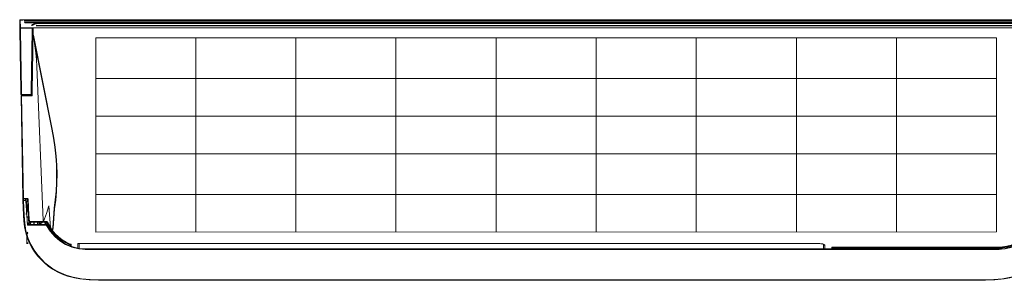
# Model space of a CAD drawing. Header units: centimetres. Extents: x -1062 to 5388, y 1642 to 2943.
# Tile 51 of 89: x 4490 to 4568, y 1843 to 1864. Entities that reach past the tile are written whole.
import ezdxf

# ---------------------------------------------------------------- set-up
doc = ezdxf.new("R2010")
doc.units = ezdxf.units.CM
doc.layers.add('M-EQPM', color=220, linetype='Continuous', lineweight=25)

# ---------------------------------------------------------------- blocks, each defined once
blk = doc.blocks.new('A$C65818201')
at = {"lineweight": 5}
for points in [[(-418.27, -0.3), (-418.27, -0.24), (-418.25, -0.18), (-418.22, -0.13), (-418.18, -0.09), (-418.14, -0.05), (-418.09, -0.02), (-418.03, 0), (-417.97, 0)], [(-417.97, 0), (-415.97, 0)], [(-417.97, 0), (-417.97, -0.01), (-417.97, -0.04), (-417.97, -0.09)], [(-415.97, 0), (415.97, 0)], [(-418.47, -0.59), (-418.47, -0.47), (-418.47, -0.38), (-418.47, -0.32), (-418.47, -0.3)], [(-418.47, -0.3), (-418.27, -0.3)], [(-418.27, -0.59), (-418.47, -0.59)], [(-418.47, -0.59), (-418.37, -6.43)], [(-418.26, -12.35), (-418.37, -6.43)], [(-418.37, -6.43), (-418.35, -6.52), (-418.33, -6.61), (-418.28, -6.7), (-418.21, -6.77), (-418.14, -6.83), (-418.05, -6.88), (-417.96, -6.9), (-417.86, -6.91)], [(-418.27, -0.35), (-418.26, -0.27), (-418.2, -0.18), (-418.13, -0.13), (-418.03, -0.09), (-418, -0.09), (-417.97, -0.09)], [(-418.27, -0.5), (-418.26, -0.46), (-418.24, -0.42), (-418.21, -0.38), (-418.18, -0.36), (-418.13, -0.33), (-418.09, -0.31), (-418.03, -0.3), (-417.97, -0.29)], [(-418.27, -0.36), (-418.27, -0.32), (-418.27, -0.3), (-418.27, -0.3)], [(-418.27, -0.5), (-418.27, -0.44), (-418.27, -0.4), (-418.27, -0.35)], [(-418.27, -0.35), (-418.27, -0.36)], [(-418.27, -0.39), (-418.27, -0.36)], [(-418.27, -0.39), (-418.27, -0.45), (-418.27, -0.51), (-418.27, -0.59)], [(-418.17, -6.43), (-418.27, -0.5)], [(-418.17, -6.44), (-418.27, -0.59)], [(-418.17, -6.43), (-418.16, -6.39), (-418.14, -6.35), (-418.11, -6.32), (-418.08, -6.29), (-418.03, -6.26), (-417.98, -6.24), (-417.92, -6.22), (-417.86, -6.22)], [(-418.17, -6.44), (-418.17, -6.43)], [(-417.67, -6.63), (-417.76, -6.63), (-417.86, -6.61), (-417.94, -6.6), (-418.02, -6.57), (-418.08, -6.54), (-418.12, -6.5), (-418.16, -6.47), (-418.17, -6.43)], [(-417.68, -6.91), (-417.77, -6.9), (-417.86, -6.88), (-417.95, -6.83), (-418.02, -6.78), (-418.09, -6.71), (-418.13, -6.63), (-418.16, -6.54), (-418.17, -6.44)], [(-417.97, -0.09), (-417.97, -0.14), (-417.97, -0.21), (-417.97, -0.29)], [(-415.97, -0.29), (-417.97, -0.29)], [(-417.97, -0.29), (-417.86, -6.22)], [(-417.86, -6.22), (-417.86, -6.26), (-417.85, -6.29), (-417.83, -6.33), (-417.81, -6.36), (-417.78, -6.38), (-417.75, -6.39), (-417.71, -6.41), (-417.67, -6.41)], [(-417.68, -6.91), (-417.86, -6.91)], [(-417.86, -6.91), (-417.76, -12.36)], [(-417.67, -6.63), (-417.68, -6.91)], [(-417.67, -6.41), (-408.4, -6.41)], [(-417.67, -6.63), (-417.67, -6.6), (-417.67, -6.57), (-417.67, -6.54), (-417.67, -6.51), (-417.67, -6.49), (-417.67, -6.46), (-417.67, -6.43), (-417.67, -6.41)], [(-408.4, -6.63), (-417.67, -6.63)], [(415.96, -0.98), (-414.98, -0.98)], [(-414.96, -2), (415.94, -2)], [(415.93, -2.49), (-414.29, -2.49)], [(-409.11, -4.68), (-408.11, -3.91), (-406.66, -3.14), (-405.08, -2.67), (415.93, -2.51)], [(-408.5, -12.36), (-408.4, -6.41)], [(405.31, -6.5), (-408.39, -6.5)], [(415.92, -3), (-404.98, -3.15), (-406.47, -3.6), (-407.84, -4.32), (-408.34, -4.68)], [(-408.09, -6.5), (-408.2, -12.36)], [(-407.8, -6.5), (-407.9, -12.21)], [(-407.61, -6.5), (-407.71, -12.36)], [(415.89, -4.68), (-405.28, -4.68)], [(415.89, -4.84), (-405.28, -4.84)], [(-417.83, -37.3), (-417.97, -29.04), (-418.12, -20.72), (-418.26, -12.35)], [(-418.26, -12.35), (-418.25, -12.36), (-418.23, -12.36), (-418.18, -12.36), (-418.12, -12.36), (-418.04, -12.36), (-417.96, -12.36), (-417.86, -12.36), (-417.76, -12.36)], [(-417.76, -12.36), (-417.62, -20.76), (-417.47, -29.11), (-417.32, -37.39)], [(-408.93, -37.39), (-408.79, -29.11), (-408.64, -20.76), (-408.5, -12.36)], [(-408.2, -12.36), (-408.34, -20.73), (-408.49, -29.07), (-408.63, -37.33)], [(-408.5, -12.36), (-408.44, -12.36), (-408.39, -12.36), (-408.33, -12.36), (-408.29, -12.36), (-408.25, -12.36), (-408.22, -12.36), (-408.2, -12.36)], [(-407.9, -12.21), (-408.05, -20.6), (-408.19, -28.95), (-408.33, -37.23)], [(-407.9, -12.21), (-407.95, -12.21), (-408.01, -12.21), (-408.06, -12.21), (-408.11, -12.21), (-408.15, -12.21), (-408.17, -12.21), (-408.19, -12.21), (-408.2, -12.21)], [(-408.15, -37.39), (-408, -29.11), (-407.86, -20.76), (-407.71, -12.36)], [(-407.9, -12.21), (-407.71, -12.21)], [(-407.71, -12.36), (-407.49, -12.36)], [(-407.49, -12.36), (-407.48, -12.44), (-406.4, -19.32), (-406.14, -20.9)], [(-406.35, -20.92), (-406.57, -19.34), (-407.48, -12.44), (-407.49, -12.36)], [(-407.49, -12.36), (-392.4, -87.31)], [(-357.74, -169.47), (-357.74, -14.47), (362.26, -14.47)], [(-277.74, -169.47), (-277.74, -14.47)], [(-197.74, -169.47), (-197.74, -14.47)], [(-117.74, -169.47), (-117.74, -14.47)], [(-37.74, -169.47), (-37.74, -14.47)], [(42.26, -169.47), (42.26, -14.47)], [(122.26, -169.47), (122.26, -14.47)], [(202.26, -169.47), (202.26, -14.47)], [(282.26, -169.47), (282.26, -14.47)], [(362.26, -169.47), (362.26, -14.47)], [(-406.14, -20.9), (-406.16, -20.9), (-406.19, -20.9), (-406.21, -20.9), (-406.24, -20.91), (-406.27, -20.91), (-406.29, -20.91), (-406.32, -20.92), (-406.35, -20.92)], [(-404.86, -37.39), (-405.15, -31.93), (-405.65, -26.44), (-406.35, -20.92)], [(-406.14, -20.9), (-405.44, -26.42), (-404.94, -31.93), (-404.65, -37.4)], [(-392.75, -87.37), (-406.14, -20.9)], [(-417.44, -59.71), (-417.83, -37.3)], [(-417.83, -37.3), (-417.82, -37.31), (-417.79, -37.33), (-417.75, -37.35), (-417.68, -37.37), (-417.61, -37.38), (-417.52, -37.38), (-417.42, -37.39), (-417.32, -37.39)], [(-417.32, -37.39), (-416.94, -59.76)], [(-409.32, -59.57), (-408.93, -37.39)], [(-408.63, -37.33), (-409.02, -59.51)], [(-408.93, -37.39), (-408.87, -37.39), (-408.82, -37.39), (-408.77, -37.38), (-408.72, -37.37), (-408.68, -37.37), (-408.66, -37.36), (-408.64, -37.34), (-408.63, -37.33)], [(-408.33, -37.23), (-408.72, -59.45)], [(-408.33, -37.23), (-408.39, -37.23), (-408.45, -37.24), (-408.5, -37.24), (-408.54, -37.25), (-408.58, -37.26), (-408.61, -37.27), (-408.63, -37.28), (-408.63, -37.29)], [(-408.15, -37.39), (-408.56, -60.8)], [(-408.15, -37.23), (-408.33, -37.23)], [(-404.65, -37.4), (-404.67, -37.4), (-404.69, -37.39), (-404.72, -37.39), (-404.74, -37.39), (-404.77, -37.39), (-404.8, -37.38), (-404.83, -37.39), (-404.86, -37.39)], [(-399.79, -160.35), (-404.86, -37.39)], [(-404.65, -37.4), (-399.59, -160.36)], [(-357.74, -46.97), (362.26, -46.97)], [(-417.44, -59.71), (-417.43, -59.76), (-417.42, -59.82), (-417.39, -59.87), (-417.35, -59.92), (-417.31, -59.95), (-417.25, -59.98), (-417.19, -60), (-417.14, -60)], [(-417.44, -59.71), (-417.43, -59.72), (-417.4, -59.73), (-417.35, -59.74), (-417.29, -59.75), (-417.21, -59.76), (-417.13, -59.76), (-417.03, -59.76), (-416.94, -59.76)], [(-417.42, -60.8), (-417.41, -60.8), (-417.38, -60.8), (-417.33, -60.8), (-417.27, -60.8), (-417.2, -60.8), (-417.11, -60.8), (-417.02, -60.8), (-416.92, -60.8)], [(-415.99, -142.73), (-417.42, -60.8)], [(-416.92, -60.5), (-416.99, -60.51), (-417.05, -60.54), (-417.11, -60.57), (-417.15, -60.61), (-417.21, -60.71), (-417.22, -60.8)], [(-416.94, -60), (-416.98, -60), (-417.01, -60), (-417.05, -60), (-417.08, -60), (-417.1, -60), (-417.12, -60), (-417.13, -60), (-417.14, -60)], [(-416.94, -59.76), (-416.94, -59.81), (-416.94, -59.86), (-416.94, -59.9), (-416.94, -59.94), (-416.94, -59.96), (-416.94, -59.99), (-416.94, -60), (-416.94, -60)], [(-416.94, -59.76), (-409.52, -59.76)], [(-409.52, -60), (-416.94, -60)], [(-416.92, -60.5), (-408.56, -60.5)], [(-416.92, -60.8), (-416.92, -60.69), (-416.92, -60.59), (-416.92, -60.52), (-416.92, -60.5)], [(-408.56, -60.8), (-416.92, -60.8)], [(-416.92, -60.8), (-415.49, -142.63)], [(-416.12, -60.5), (-416.11, -60)], [(-415.81, -60), (-415.82, -60.5)], [(-415.42, -60.5), (-415.43, -60)], [(-415.13, -60), (-415.12, -60.5)], [(-415.1, -60.5), (-415.1, -60.5), (-415.11, -60.5), (-415.12, -60.5)], [(-414.83, -60), (-414.82, -60.5)], [(-414.82, -60.5), (-414.83, -60)], [(-414.82, -60.5), (-414.82, -60.5)], [(-414.33, -60), (-414.32, -60.5)], [(-413.18, -60.5), (-413.19, -60)], [(-412.68, -60.5), (-412.69, -60)], [(-412.18, -60), (-412.18, -60.5)], [(-411.94, -60.5), (-411.93, -60)], [(-411.43, -60), (-411.44, -60.5)], [(-410.93, -60), (-410.94, -60.5)], [(-409.54, -60.5), (-409.53, -60)], [(-409.02, -59.51), (-409.03, -59.61), (-409.06, -59.7), (-409.11, -59.79), (-409.17, -59.86), (-409.25, -59.92), (-409.33, -59.96), (-409.42, -59.99), (-409.52, -60)], [(-409.52, -59.76), (-409.48, -59.76), (-409.45, -59.75), (-409.41, -59.73), (-409.38, -59.71), (-409.35, -59.67), (-409.34, -59.64), (-409.32, -59.6), (-409.32, -59.57)], [(-408.79, -59.76), (-408.94, -59.81), (-409.1, -59.88), (-409.33, -59.97), (-409.48, -60), (-409.52, -60), (-409.52, -60)], [(-409.52, -59.76), (-409.52, -59.81), (-409.52, -59.86), (-409.52, -59.9), (-409.52, -59.94), (-409.52, -59.96), (-409.52, -59.99), (-409.52, -60), (-409.52, -60)], [(-408.79, -60), (-409.03, -60), (-409.24, -60), (-409.43, -60), (-409.51, -60), (-409.52, -60), (-409.52, -60)], [(-409.32, -59.57), (-409.26, -59.57), (-409.21, -59.56), (-409.15, -59.56), (-409.11, -59.55), (-409.07, -59.55), (-409.04, -59.53), (-409.02, -59.52), (-409.02, -59.51)], [(-409.03, -60), (-409.04, -60.5)], [(-408.72, -59.45), (-408.78, -59.45), (-408.84, -59.46), (-408.89, -59.46), (-408.93, -59.47), (-408.97, -59.48), (-409, -59.49), (-409.01, -59.5), (-409.02, -59.51)], [(-408.72, -59.45), (-408.73, -59.56), (-408.75, -59.66), (-408.79, -59.76)], [(-408.79, -59.76), (-408.54, -59.76)], [(-408.79, -59.76), (-408.79, -59.81), (-408.79, -59.86), (-408.79, -59.9), (-408.79, -59.94), (-408.79, -59.96), (-408.79, -59.99), (-408.79, -60), (-408.79, -60)], [(-408.54, -60), (-408.79, -60)], [(-357.74, -76.97), (362.26, -76.97)], [(-392.75, -87.37), (-392.72, -87.37), (-392.68, -87.36), (-392.64, -87.36), (-392.6, -87.34), (-392.55, -87.34), (-392.5, -87.33), (-392.45, -87.32), (-392.4, -87.31)], [(-392.52, -167.89), (-392.12, -166.09), (-390.93, -150.46), (-390.02, -143.73), (-389.39, -136.91), (-389.04, -130), (-388.96, -123.02), (-389.16, -115.97), (-389.65, -108.88), (-390.4, -101.74), (-391.44, -94.57), (-392.75, -87.37)], [(-392.4, -87.31), (-391.08, -94.55), (-390.04, -101.78), (-389.28, -108.97), (-388.8, -116.12), (-388.6, -123.22), (-388.69, -130.25), (-389.05, -137.21), (-389.7, -144.08), (-390.63, -150.86), (-391.83, -166.53), (-392.23, -168.28)], [(-357.74, -106.97), (362.26, -106.97)], [(-357.74, -139.47), (362.26, -139.47)], [(-415.49, -142.63), (-415.59, -142.66), (-415.68, -142.7), (-415.77, -142.72), (-415.84, -142.74), (-415.91, -142.75), (-415.95, -142.75), (-415.98, -142.74), (-415.99, -142.73)], [(-415.99, -142.73), (-415.98, -142.78), (-415.96, -142.84), (-415.93, -142.89), (-415.9, -142.93), (-415.85, -142.97), (-415.8, -143), (-415.75, -143.01), (-415.69, -143.02)], [(-415.99, -142.73), (-415.96, -144.18)], [(-415.82, -144.18), (-415.88, -144.18), (-415.92, -144.18), (-415.95, -144.18), (-415.96, -144.18)], [(-415.96, -144.18), (-415.37, -156)], [(-415.82, -144.18), (-415.82, -142.98)], [(-415.32, -143.71), (-415.41, -143.72), (-415.51, -143.75), (-415.59, -143.79), (-415.67, -143.85), (-415.73, -143.92), (-415.78, -144), (-415.81, -144.09), (-415.82, -144.18)], [(-415.82, -144.18), (-415.73, -144.17), (-415.62, -144.17)], [(-415.49, -142.63), (-415.53, -142.72), (-415.57, -142.8), (-415.6, -142.88), (-415.63, -142.94), (-415.65, -142.99), (-415.67, -143.02), (-415.68, -143.03), (-415.69, -143.02)], [(-415.68, -143.03), (-412.67, -143.03)], [(-415.62, -144.17), (-415.5, -144.1), (-415.33, -143.84), (-415.32, -143.71)], [(-415.47, -144.18), (-415.52, -144.18), (-415.57, -144.18), (-415.62, -144.17)], [(-415.49, -142.63), (-412.67, -142.63)], [(-415.47, -144.18), (-413.95, -144.18)], [(-414.87, -156.1), (-415.47, -144.18)], [(-415.32, -143.71), (-415.32, -143.03)], [(-413.97, -143.03), (-413.95, -144.18)], [(-413.95, -144.18), (-413.86, -144.19), (-413.76, -144.22), (-413.68, -144.26), (-413.6, -144.33), (-413.54, -144.4), (-413.49, -144.49), (-413.46, -144.57), (-413.45, -144.67)], [(-413.45, -144.67), (-413.48, -143.03)], [(-413.45, -144.67), (-412.87, -155.96)], [(-412.36, -149.14), (-413.44, -145.5)], [(-413.43, -146.25), (-412.55, -149.2)], [(-413.12, -146.57), (-413.18, -143.03)], [(-412.67, -142.63), (-412.67, -142.73), (-412.67, -142.82), (-412.67, -142.9), (-412.67, -142.96), (-412.67, -143), (-412.67, -143.03)], [(-411.67, -143.6), (-411.7, -143.41), (-411.76, -143.22), (-411.85, -143.06), (-411.97, -142.91), (-412.12, -142.79), (-412.29, -142.7), (-412.48, -142.64), (-412.67, -142.63)], [(-412.67, -143.03), (-412.54, -143.04), (-412.38, -143.12), (-412.25, -143.25), (-412.18, -143.42), (-412.17, -143.51)], [(-412.36, -149.14), (-412.36, -149.15), (-412.37, -149.15), (-412.39, -149.16), (-412.41, -149.16), (-412.44, -149.17), (-412.48, -149.18), (-412.51, -149.19), (-412.55, -149.2)], [(-412.55, -149.2), (-412.47, -149.52), (-412.41, -149.84), (-412.37, -150.16), (-412.35, -150.49), (-412.36, -150.81), (-412.38, -151.14), (-412.43, -151.46), (-412.51, -151.78)], [(-412.31, -151.82), (-412.24, -151.49), (-412.18, -151.16), (-412.15, -150.82), (-412.15, -150.48), (-412.17, -150.14), (-412.21, -149.81), (-412.27, -149.47), (-412.36, -149.14)], [(-411.57, -155.94), (-412.17, -143.51)], [(-411.67, -143.6), (-411.77, -143.6), (-411.86, -143.6), (-411.95, -143.59), (-412.03, -143.58), (-412.09, -143.56), (-412.14, -143.55), (-412.16, -143.53), (-412.17, -143.51)], [(-411.67, -143.6), (-411.07, -156.03)], [(-393.82, -165.92), (-395.07, -148.51), (-397.1, -154.81), (-399.39, -160.96)], [(-415.37, -156), (-415.37, -156), (-415.14, -160.67), (-414.57, -165.31), (-413.6, -170.01), (-412.19, -174.6), (-410.69, -178.24), (-408.88, -181.76), (-406.7, -185.2), (-404.22, -188.45), (-398.71, -194.15), (-395.59, -196.75), (-392.26, -199.09), (-388.47, -201.29), (-384.49, -203.14), (-380.23, -204.69), (-375.86, -205.89), (-374.78, -206.14), (-370.44, -206.94), (-362.95, -207.76), (-355.37, -208)], [(-415.37, -156), (-415.36, -156.02), (-415.33, -156.04), (-415.29, -156.06), (-415.23, -156.07), (-415.15, -156.09), (-415.07, -156.09), (-414.97, -156.09), (-414.87, -156.1)], [(-355.37, -207.61), (-362.21, -207.41), (-369.03, -206.75), (-375.74, -205.51), (-381.4, -203.86), (-386.86, -201.62), (-391.99, -198.77), (-398.32, -193.94), (-403.84, -188.23), (-406.98, -183.97), (-409.63, -179.37), (-411.72, -174.52), (-413.46, -168.52), (-414.48, -162.34), (-414.87, -156.1)], [(-412.51, -151.78), (-413.28, -154.75)], [(-413.26, -155.5), (-412.31, -151.82)], [(-412.87, -155.96), (-412.24, -164.01)], [(-411.54, -157.12), (-412.83, -157.35)], [(-412.31, -151.82), (-412.31, -151.82), (-412.32, -151.82), (-412.34, -151.81), (-412.37, -151.81), (-412.4, -151.8), (-412.43, -151.79), (-412.47, -151.78), (-412.51, -151.78)], [(-412.41, -152.2), (-412.02, -152.2)], [(-412.03, -151.7), (-412.28, -151.7)], [(-411.25, -160.63), (-411.4, -159.06), (-411.52, -157.5), (-411.57, -155.94)], [(-411.07, -156.03), (-411.17, -156.03), (-411.26, -156.03), (-411.35, -156.02), (-411.42, -156.01), (-411.49, -155.99), (-411.53, -155.98), (-411.56, -155.96), (-411.57, -155.94)], [(-411.07, -156.03), (-411.02, -157.58), (-410.91, -159.13), (-410.75, -160.66)], [(413.37, -156), (413.37, -156), (413.14, -160.67), (412.57, -165.31), (411.6, -170.01), (410.19, -174.6), (408.69, -178.24), (406.88, -181.76), (404.7, -185.2), (402.21, -188.45), (396.71, -194.15), (393.59, -196.75), (390.25, -199.09), (386.47, -201.29), (382.49, -203.14), (378.22, -204.69), (373.85, -205.89), (372.78, -206.14), (368.44, -206.94), (360.95, -207.76), (353.37, -208)], [(353.37, -207.61), (360.21, -207.41), (367.02, -206.75), (373.74, -205.51), (379.4, -203.86), (384.86, -201.62), (389.99, -198.77), (396.32, -193.94), (401.83, -188.23), (404.98, -183.97), (407.64, -179.37), (409.72, -174.52), (411.46, -168.52), (412.47, -162.34), (412.87, -156.1)], [(-412.81, -157.86), (-411.51, -157.63)], [(-409.63, -163.51), (-410.19, -163.45), (-410.72, -163.3), (-411.22, -163.06), (-411.66, -162.72), (-412.03, -162.31), (-412.32, -161.83), (-412.52, -161.31), (-412.52, -161.31)], [(-412.43, -162.6), (-411.99, -163.08), (-411.47, -163.47), (-410.89, -163.76), (-410.27, -163.93), (-409.63, -163.99)], [(-397.44, -164.01), (-412.24, -164.01)], [(-412.19, -162.05), (-412.14, -162.15), (-411.74, -162.63)], [(-411.5, -160.05), (-411.54, -157.63)], [(-411.31, -160.05), (-411.36, -160.05), (-411.42, -160.05), (-411.46, -160.05), (-411.49, -160.05), (-411.5, -160.05)], [(-411.5, -160.05), (-411.49, -160.15), (-411.46, -160.24), (-411.42, -160.32), (-411.35, -160.4), (-411.27, -160.46), (-411.26, -160.47)], [(-411.26, -160.47), (-410.96, -162.56)], [(-411.25, -160.63), (-411.2, -160.8), (-411.13, -160.97), (-411.03, -161.12), (-410.92, -161.25), (-410.77, -161.36), (-410.6, -161.44), (-410.43, -161.49), (-410.25, -161.5)], [(-411.25, -160.63), (-411.23, -160.64), (-411.2, -160.66), (-411.16, -160.67), (-411.09, -160.68), (-411.02, -160.68), (-410.94, -160.68), (-410.84, -160.68), (-410.75, -160.66)], [(-410.96, -162.56), (-411.07, -161.89), (-411.15, -161.3), (-411.18, -161.1)], [(-410.96, -162.56), (-410.94, -162.57), (-410.88, -162.57), (-410.79, -162.57), (-410.67, -162.55), (-410.52, -162.53), (-410.35, -162.51), (-410.17, -162.48), (-409.97, -162.45)], [(-410.84, -163.25), (-410.96, -162.56)], [(-410.25, -161.1), (-410.34, -161.1), (-410.43, -161.07), (-410.51, -161.03), (-410.58, -160.98), (-410.64, -160.91), (-410.69, -160.84), (-410.73, -160.75), (-410.75, -160.66)], [(-410.25, -161.1), (-410.25, -161.19), (-410.25, -161.26), (-410.25, -161.33), (-410.25, -161.39), (-410.25, -161.44), (-410.25, -161.47), (-410.25, -161.5), (-410.25, -161.5)], [(-410.25, -161.1), (-397.03, -161.1)], [(-409.97, -162.45), (-410.08, -162.12), (-410.16, -161.83), (-410.22, -161.63), (-410.24, -161.52), (-410.25, -161.5)], [(-397.03, -161.5), (-410.25, -161.5)], [(-409.97, -162.45), (-409.78, -163.5)], [(-409.48, -162.45), (-409.97, -162.45)], [(-397.5, -163.51), (-409.63, -163.51)], [(-409.63, -163.51), (-409.63, -163.51), (-409.63, -163.54), (-409.63, -163.59), (-409.63, -163.65), (-409.63, -163.72), (-409.63, -163.81), (-409.63, -163.9), (-409.63, -163.99)], [(-409.63, -163.99), (-397.5, -163.99)], [(-409.48, -161.5), (-409.48, -161.52), (-409.48, -161.58), (-409.48, -161.66), (-409.48, -161.78), (-409.48, -161.92), (-409.48, -162.08), (-409.48, -162.26), (-409.48, -162.45)], [(-407.07, -161.5), (-407.1, -163.51)], [(-407.04, -163.51), (-407.03, -162.88), (-407.01, -161.88), (-407.01, -161.5)], [(-404.28, -161.5), (-404.28, -161.68), (-404.28, -163.09), (-404.28, -163.51)], [(-403.98, -163.51), (-403.98, -163.21), (-403.98, -161.74), (-403.98, -161.5)], [(-402.07, -161.59), (-402.26, -161.6), (-402.45, -161.63), (-402.61, -161.69), (-402.75, -161.78), (-402.86, -161.88), (-402.94, -162.01), (-402.98, -162.14)], [(-402.97, -162.1), (-402.98, -162.12), (-402.98, -162.19)], [(-402.98, -162.19), (-402.98, -162.18), (-402.98, -162.16), (-402.98, -162.14)], [(-402.98, -162.19), (-402.98, -162.56)], [(-402.97, -162.46), (-402.98, -162.49), (-402.98, -162.53), (-402.98, -162.56)], [(-402.98, -162.56), (-402.96, -162.5)], [(-402.98, -162.56), (-402.98, -163.51)], [(-402.98, -162.56), (-402.98, -162.6), (-402.96, -162.63), (-402.94, -162.67), (-402.91, -162.7), (-402.88, -162.73), (-402.84, -162.76), (-402.78, -162.78), (-402.73, -162.8)], [(-402.07, -161.65), (-402.25, -161.71), (-402.44, -161.8), (-402.6, -161.91), (-402.74, -162.04), (-402.85, -162.18), (-402.93, -162.32), (-402.97, -162.46)], [(-402.82, -161.75), (-402.94, -161.97), (-402.97, -162.1)], [(-402.96, -162.5), (-402.96, -162.49), (-402.96, -162.49), (-402.97, -162.49), (-402.97, -162.48), (-402.97, -162.48), (-402.97, -162.47), (-402.97, -162.46)], [(-402.96, -162.5), (-402.88, -162.4), (-402.72, -162.31), (-402.58, -162.28)], [(-402.72, -162.75), (-402.77, -162.72), (-402.81, -162.7), (-402.85, -162.67), (-402.89, -162.64), (-402.92, -162.6), (-402.94, -162.57), (-402.96, -162.53), (-402.96, -162.5)], [(-402.63, -161.5), (-402.83, -161.75)], [(-402.07, -161.59), (-402.25, -161.56), (-402.42, -161.56), (-402.58, -161.59), (-402.71, -161.65), (-402.81, -161.73), (-402.83, -161.75)], [(-402.73, -162.8), (-402.73, -162.78), (-402.73, -162.76), (-402.72, -162.75)], [(-402.73, -163.51), (-402.73, -162.8)], [(-402.58, -162.28), (-402.65, -162.44), (-402.7, -162.6), (-402.72, -162.75)], [(-402.72, -162.75), (-401.58, -163.14)], [(-402.07, -161.65), (-402.21, -161.78), (-402.35, -161.93), (-402.47, -162.1), (-402.58, -162.28)], [(-402.58, -162.28), (-402.58, -162.28)], [(-402.58, -162.28), (-401.62, -162.6)], [(-402.07, -161.59), (-402, -161.5)], [(-402.07, -161.65), (-402.07, -161.59)], [(-400.6, -162.15), (-402.07, -161.65)], [(-401.58, -163.14), (-401.66, -162.95), (-401.67, -162.77), (-401.62, -162.6)], [(-401.62, -162.6), (-401.47, -162.44), (-401.25, -162.31), (-400.95, -162.21), (-400.6, -162.15)], [(-401.58, -163.14), (-401.36, -163.51)], [(-400.6, -162.15), (-400.48, -162.14)], [(-400.48, -161.5), (-400.48, -162.14)], [(-399.39, -161.06), (-399.49, -161.05), (-399.58, -161), (-399.66, -160.9), (-399.74, -160.72), (-399.79, -160.35)], [(-399.59, -160.36), (-399.61, -160.35), (-399.63, -160.35), (-399.65, -160.35), (-399.68, -160.35), (-399.71, -160.35), (-399.73, -160.35), (-399.77, -160.35), (-399.79, -160.35)], [(-399.59, -160.36), (-399.59, -160.68), (-399.55, -160.85), (-399.51, -160.92), (-399.47, -160.94), (-399.45, -160.95), (-399.41, -160.96), (-399.39, -160.96)], [(-399.39, -160.96), (-399.39, -160.97), (-399.39, -160.98), (-399.39, -160.99), (-399.39, -161), (-399.39, -161.02), (-399.39, -161.03), (-399.39, -161.05), (-399.39, -161.06)], [(-397.92, -163.51), (-398.52, -161.5)], [(-397.63, -163.51), (-398.23, -161.5)], [(-397.51, -163.43), (-397.8, -162.36), (-398.02, -161.5)], [(-397.54, -161.74), (-397.71, -161.68), (-397.85, -161.57), (-397.91, -161.5)], [(-397.57, -161.5), (-397.57, -161.51), (-397.56, -161.52), (-397.55, -161.54), (-397.55, -161.57), (-397.54, -161.6), (-397.54, -161.64), (-397.54, -161.68), (-397.54, -161.74)], [(-397.47, -161.74), (-397.54, -161.74)], [(-397.03, -163.39), (-397.11, -163.41), (-397.2, -163.43), (-397.28, -163.44), (-397.35, -163.45), (-397.41, -163.45), (-397.45, -163.45), (-397.49, -163.44), (-397.51, -163.43)], [(-397.3, -163.52), (-397.37, -163.51), (-397.43, -163.51), (-397.5, -163.51)], [(-397.5, -163.51), (-397.5, -163.51), (-397.5, -163.54), (-397.5, -163.59), (-397.5, -163.65), (-397.5, -163.72), (-397.5, -163.81), (-397.5, -163.9), (-397.5, -163.99)], [(-397.5, -163.99), (-397.47, -163.99), (-397.43, -164), (-397.4, -164.01)], [(-397.47, -161.5), (-397.47, -161.51), (-397.47, -161.52), (-397.47, -161.54), (-397.47, -161.57), (-397.47, -161.61), (-397.47, -161.65), (-397.47, -161.69), (-397.47, -161.74)], [(-397.47, -161.74), (-397.32, -162.33), (-397.03, -163.39)], [(-397.03, -161.74), (-397.47, -161.74)], [(-397.44, -164.01), (-397.35, -164.01), (-397.26, -164.03), (-397.17, -164.08), (-397.1, -164.13), (-397.04, -164.2), (-396.99, -164.27)], [(-397.3, -163.52), (-397.3, -163.53), (-397.31, -163.56), (-397.32, -163.6), (-397.33, -163.66), (-397.35, -163.74), (-397.36, -163.82), (-397.38, -163.91), (-397.4, -164.01)], [(-397.17, -163.56), (-397.18, -163.57), (-397.19, -163.59), (-397.21, -163.64), (-397.23, -163.69), (-397.25, -163.76), (-397.28, -163.84), (-397.31, -163.92), (-397.34, -164.01)], [(-397.17, -163.56), (-397.3, -163.52)], [(-397.08, -163.59), (-397.08, -163.6), (-397.09, -163.63), (-397.1, -163.67), (-397.11, -163.73), (-397.14, -163.8), (-397.17, -163.87), (-397.21, -163.96), (-397.24, -164.04)], [(-397.24, -164.04), (-397.21, -164.05), (-396.95, -164.14)], [(-397.08, -163.59), (-397.17, -163.56)], [(-396.78, -163.81), (-397.04, -163.61), (-397.08, -163.59)], [(-397.03, -161.5), (-397.03, -161.5), (-397.03, -161.47), (-397.03, -161.44), (-397.03, -161.39), (-397.03, -161.33), (-397.03, -161.26), (-397.03, -161.19), (-397.03, -161.1)], [(-397.03, -161.1), (-396.85, -161.13), (-396.66, -161.18), (-396.49, -161.27), (-396.34, -161.39), (-396.21, -161.53), (-396.12, -161.7)], [(-397.03, -161.5), (-397.03, -161.51), (-397.03, -161.52), (-397.03, -161.54), (-397.03, -161.57), (-397.03, -161.61), (-397.03, -161.65), (-397.03, -161.69), (-397.03, -161.74)], [(-396.58, -161.8), (-396.63, -161.72), (-396.69, -161.64), (-396.76, -161.58), (-396.85, -161.54), (-396.94, -161.51), (-397.03, -161.5)], [(-396.85, -161.86), (-396.87, -161.83), (-396.9, -161.8), (-396.93, -161.78), (-396.96, -161.76), (-397, -161.75), (-397.03, -161.74)], [(-396.99, -163.69), (-397, -163.51), (-397.03, -163.39)], [(-396.99, -164.27), (-394.05, -168.91), (-390.5, -173), (-386.41, -176.5), (-381.86, -179.34), (-376.7, -181.57), (-371.22, -182.98), (-365.51, -183.5)], [(-396.78, -163.81), (-396.77, -163.82), (-396.77, -163.85), (-396.78, -163.89), (-396.8, -163.93), (-396.82, -163.98), (-396.86, -164.03), (-396.9, -164.09), (-396.95, -164.14)], [(-396.95, -164.14), (-396.86, -164.27)], [(-396.95, -164.35), (-396.95, -164.14)], [(-396.61, -164.05), (-396.61, -164.06), (-396.62, -164.08), (-396.64, -164.1), (-396.67, -164.13), (-396.7, -164.16), (-396.75, -164.2), (-396.8, -164.23), (-396.86, -164.27)], [(-396.86, -164.27), (-393.7, -169.37)], [(-396.58, -161.8), (-396.59, -161.8), (-396.61, -161.79), (-396.63, -161.79), (-396.66, -161.8), (-396.7, -161.81), (-396.75, -161.82), (-396.8, -161.84), (-396.85, -161.86)], [(-396.21, -163.24), (-396.85, -161.86)], [(-396.61, -164.05), (-396.78, -163.81)], [(-393.45, -169.08), (-396.61, -164.05)], [(-396.58, -161.8), (-396.56, -161.81), (-396.53, -161.82), (-396.49, -161.82), (-396.43, -161.81), (-396.36, -161.79), (-396.29, -161.76), (-396.21, -161.74), (-396.12, -161.7)], [(-378.32, -179.49), (-381.69, -177.91), (-384.86, -175.96), (-387.8, -173.68), (-390.47, -171.09), (-392.84, -168.22), (-394.88, -165.11), (-396.58, -161.8)], [(-378.86, -179.54), (-381.72, -178.17), (-384.95, -176.2), (-387.93, -173.89), (-390.65, -171.27), (-393.06, -168.37), (-395.13, -165.22), (-396.21, -163.24)], [(-396.12, -161.7), (-394.45, -164.96), (-392.44, -168.03), (-390.1, -170.85), (-387.47, -173.4), (-384.58, -175.65), (-381.45, -177.56), (-378.14, -179.13)], [(363.5, -181.61), (367.01, -181.42), (370.47, -180.87), (373.86, -179.96), (377.14, -178.7), (380.26, -177.11), (383.21, -175.19), (385.93, -172.98), (388.41, -170.5), (390.62, -167.77), (392.53, -164.83), (394.12, -161.7)], [(394.57, -161.8), (392.96, -164.98), (391.03, -167.97), (388.79, -170.74), (386.27, -173.25), (383.5, -175.5), (380.52, -177.44), (377.34, -179.06), (374.02, -180.34), (370.58, -181.26), (367.06, -181.82), (363.5, -182)], [(394.99, -164.27), (392.05, -168.91), (388.5, -173), (384.41, -176.5), (379.87, -179.34), (374.7, -181.57), (369.22, -182.98), (363.5, -183.5)], [(394.39, -162.85), (393.22, -165.07), (391.27, -168.08), (389.01, -170.87), (386.47, -173.42), (383.68, -175.68), (380.67, -177.64), (377.46, -179.27), (374.11, -180.56), (370.64, -181.49), (367.09, -182.06), (364.23, -182.24)], [(-411.87, -169.52), (-413.15, -170.97)], [(-413.14, -171.7), (-411.86, -170.25)], [(-412.73, -178.03), (-412.85, -171.37)], [(-393.45, -169.08), (-393.44, -169.09), (-393.45, -169.12), (-393.47, -169.15), (-393.5, -169.18), (-393.54, -169.22), (-393.59, -169.27), (-393.65, -169.32), (-393.7, -169.37)], [(-366.21, -183), (-367.19, -182.96), (-371.12, -182.55), (-376.75, -181.14), (-382.06, -178.84), (-386.91, -175.69), (-391.17, -171.8), (-393.45, -169.08)], [(-357.74, -169.47), (362.26, -169.47)], [(364.2, -183), (365.19, -182.96), (369.12, -182.55), (374.74, -181.14), (380.06, -178.84), (384.91, -175.69), (389.16, -171.8), (391.45, -169.08)], [(-411.73, -178.03), (-413.03, -178.03)], [(-413.02, -178.52), (-411.72, -178.52)], [(-378.31, -179.76), (-378.86, -179.54)], [(-377.64, -179.03), (-377.65, -179.15), (-377.7, -179.27), (-377.76, -179.37), (-377.86, -179.45), (-377.97, -179.5), (-378.08, -179.53), (-378.21, -179.53), (-378.32, -179.49)], [(-378.32, -179.49), (-378.31, -179.49), (-378.3, -179.47), (-378.28, -179.44), (-378.26, -179.4), (-378.23, -179.34), (-378.2, -179.28), (-378.17, -179.21), (-378.14, -179.13)], [(-378.2, -179.54), (-378.32, -179.49)], [(-377.97, -179.9), (-378.31, -179.76)], [(-377.51, -179.08), (-377.53, -179.2), (-377.57, -179.31), (-377.64, -179.41), (-377.73, -179.5), (-377.84, -179.55), (-377.95, -179.58), (-378.08, -179.58), (-378.2, -179.54)], [(-377.97, -179.9), (-377.98, -179.88), (-378.05, -179.75), (-378.11, -179.65), (-378.16, -179.58), (-378.2, -179.54)], [(-378.14, -179.13), (-378.04, -179.13), (-377.95, -179.12), (-377.86, -179.12), (-377.79, -179.1), (-377.73, -179.09), (-377.68, -179.07), (-377.65, -179.05), (-377.64, -179.03)], [(-377.47, -179.8), (-377.48, -179.82), (-377.52, -179.84), (-377.56, -179.85), (-377.62, -179.87), (-377.7, -179.88), (-377.78, -179.89), (-377.87, -179.89), (-377.97, -179.9)], [(-377.96, -180.62), (-377.97, -179.9)], [(-377.64, -179.03), (-377.51, -179.08)], [(-377.51, -179.08), (-377.5, -179.13), (-377.49, -179.27), (-377.47, -179.48), (-377.47, -179.76), (-377.47, -179.8)], [(-377.47, -179.8), (-377.46, -180.84)], [(-371.98, -182.5), (-371.98, -182.31), (-371.98, -180.63), (-371.98, -178.7)], [(-371.98, -178.7), (-371.97, -178.7), (-371.78, -178.76), (-371.62, -178.75)], [(-371.98, -178.7), (-281.97, -178.7)], [(-371.62, -178.77), (-281.97, -178.77)], [(-370.98, -178.77), (-370.98, -179.96), (-370.98, -181.55), (-370.98, -182.57)], [(-281.97, -178.7), (-85.63, -178.7)], [(-281.97, -178.77), (-85.63, -178.77)], [(-85.63, -178.7), (24.68, -178.7)], [(-85.63, -178.77), (24.68, -178.77)], [(24.68, -178.7), (221.03, -178.7)], [(24.68, -178.77), (221.03, -178.77)], [(221.03, -178.7), (221.03, -178.75), (221.03, -178.77)], [(221.03, -178.7), (222.35, -178.79), (223.52, -179.02), (224.41, -179.37), (224.93, -179.8), (225.04, -180.1)], [(221.03, -178.77), (221.76, -178.8)], [(221.76, -178.8), (221.89, -178.81), (222.82, -178.94), (223.56, -179.14), (223.96, -179.33), (224.11, -179.43), (224.1, -179.42)], [(224.03, -183), (224.03, -182.14), (224.03, -180.75), (224.03, -179.16)], [(225.04, -180.1), (224.84, -180.08), (224.65, -180.03), (224.48, -179.94), (224.32, -179.82), (224.2, -179.68), (224.11, -179.52), (224.07, -179.41)], [(225.04, -180.1), (225.04, -181.71), (225.04, -183)], [(-368.1, -182.91), (-365.51, -183)], [(-365.51, -183), (-366.21, -183)], [(-366.21, -183), (-366.21, -183.01), (-366.21, -183.04), (-366.21, -183.08), (-366.21, -183.14), (-366.21, -183.22), (-366.21, -183.3), (-366.21, -183.39), (-366.21, -183.49)], [(-366.21, -183.49), (-365.51, -183.49)], [(-365.51, -183), (363.5, -183)], [(-365.51, -183), (-365.51, -183.04), (-365.51, -183.15), (-365.51, -183.31), (-365.51, -183.49)], [(363.5, -183.49), (-365.51, -183.49)], [(-365.51, -183.49), (-365.51, -183.5)], [(363.5, -183.5), (-365.51, -183.5)], [(230.49, -183), (230.5, -182.15)], [(230.5, -182.15), (230.5, -181.99), (230.51, -181.86), (230.51, -181.74), (230.52, -181.64), (230.53, -181.57), (230.53, -181.52), (230.54, -181.51)], [(231, -182.24), (230.91, -182.24), (230.81, -182.23), (230.73, -182.22), (230.66, -182.22), (230.59, -182.2), (230.55, -182.18), (230.52, -182.16), (230.5, -182.15)], [(231.04, -182), (230.94, -181.99), (230.85, -181.97), (230.76, -181.92), (230.69, -181.86), (230.63, -181.78), (230.58, -181.69), (230.55, -181.6), (230.54, -181.51)], [(230.54, -181.51), (230.67, -181.51)], [(231.17, -182), (231.07, -181.99), (230.98, -181.97), (230.89, -181.92), (230.81, -181.86), (230.75, -181.78), (230.7, -181.69), (230.68, -181.6), (230.67, -181.51)], [(231.17, -181.61), (231.07, -181.6), (230.98, -181.6), (230.9, -181.59), (230.82, -181.58), (230.76, -181.56), (230.71, -181.54), (230.68, -181.52), (230.67, -181.51)], [(231.04, -182), (231.03, -182.01), (231.03, -182.03), (231.02, -182.06), (231.01, -182.09), (231.01, -182.14), (231, -182.19), (231, -182.24)], [(231, -182.24), (231, -183)], [(363.5, -182.24), (231, -182.24)], [(231.17, -182), (231.04, -182)], [(231.17, -181.61), (231.17, -181.69), (231.17, -181.76), (231.17, -181.83), (231.17, -181.89), (231.17, -181.94), (231.17, -181.98), (231.17, -181.99), (231.17, -182)], [(231.17, -181.61), (363.5, -181.61)], [(363.5, -182), (231.17, -182)], [(363.5, -181.61), (363.5, -181.69), (363.5, -181.76), (363.5, -181.83), (363.5, -181.89), (363.5, -181.94), (363.5, -181.98), (363.5, -181.99), (363.5, -182)], [(363.5, -182.24), (363.5, -182.19), (363.5, -182.15), (363.5, -182.11), (363.5, -182.07), (363.5, -182.04), (363.5, -182.02), (363.5, -182.01), (363.5, -182)], [(364.23, -182.24), (363.5, -182.24)], [(366.1, -182.91), (363.5, -183)], [(363.5, -183), (364.2, -183)], [(363.5, -183), (363.5, -183.04), (363.5, -183.15), (363.5, -183.31), (363.5, -183.49)], [(363.5, -183.49), (363.5, -183.5)], [(364.21, -183.49), (363.5, -183.49)], [(364.2, -183), (364.2, -183.01), (364.2, -183.04), (364.2, -183.08), (364.21, -183.14), (364.21, -183.22), (364.21, -183.3), (364.21, -183.39), (364.21, -183.49)], [(-355.37, -208), (-355.37, -208), (-355.37, -207.97), (-355.37, -207.94), (-355.37, -207.89), (-355.37, -207.83), (-355.37, -207.76), (-355.37, -207.69), (-355.37, -207.61)], [(-355.37, -207.61), (353.37, -207.61)], [(353.37, -208), (-355.37, -208)], [(353.37, -208), (353.37, -208), (353.37, -207.97), (353.37, -207.94), (353.37, -207.89), (353.37, -207.83), (353.37, -207.76), (353.37, -207.69), (353.37, -207.61)]]:
    blk.add_lwpolyline(points, dxfattribs=at)

msp = doc.modelspace()

# ---------------------------------------------------------------- block references
at = {"layer": 'M-EQPM', "xscale": 0.1, "yscale": 0.1, "zscale": 0.1, "rotation": 0.001013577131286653}
msp.add_blockref('A$C65818201', (4531.477, 1863.98), dxfattribs=at)

doc.saveas('drawing.dxf')
